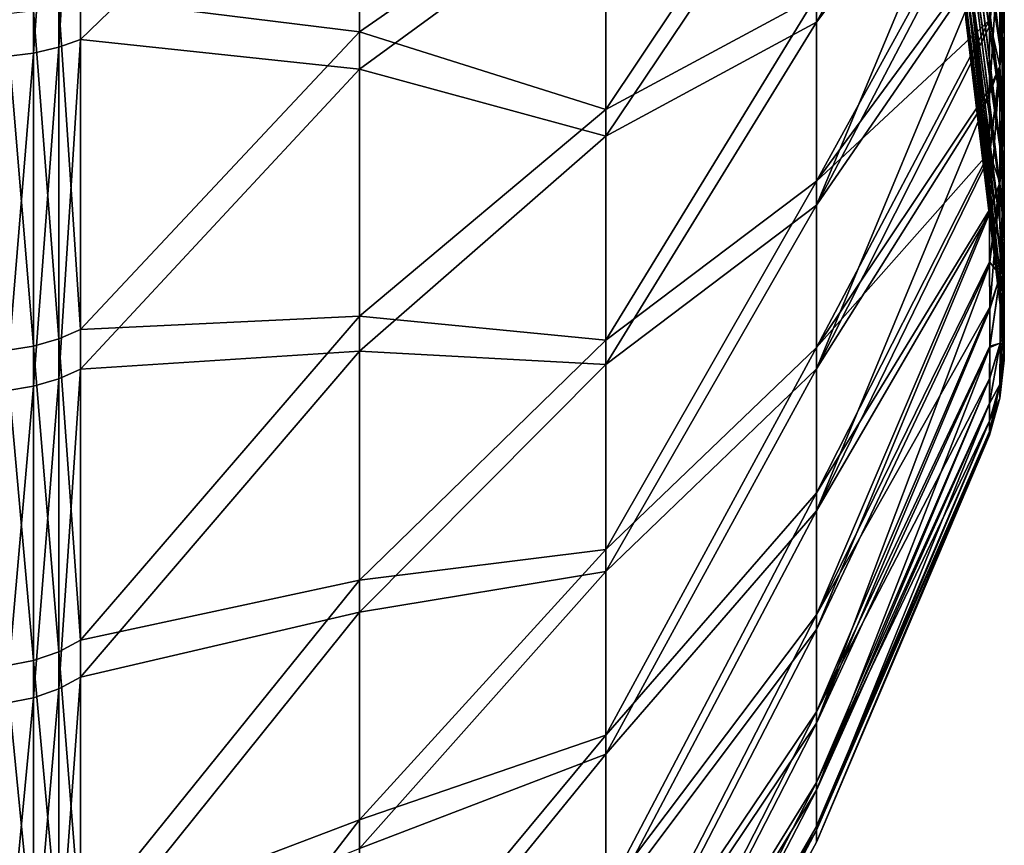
# Model space of a CAD drawing. Header units: metres. Extents: x 59 to 125, y -85 to 130.
# Tile 105 of 125: x 118 to 125, y 13 to 19. Entities that reach past the tile are written whole.
import ezdxf

# ---------------------------------------------------------------- set-up
doc = ezdxf.new("R2010")
doc.units = ezdxf.units.M
doc.layers.add('solid_20664500_510', color=7, linetype='CONTINUOUS')

msp = doc.modelspace()

# ---------------------------------------------------------------- linework, layer by layer
at = {"layer": 'solid_20664500_510'}
for points in [[(117.915222, 21.45368, 21.957718), (117.915222, 18.932709, 21.042337), (118.096909, 21.483824, 21.85664)], [(117.915222, 18.932709, 21.042337), (118.096909, 18.974457, 20.945473), (118.096909, 21.483824, 21.85664)], [(118.096909, 18.974457, 20.945473), (118.252136, 19.030119, 20.816315), (118.252136, 21.52401, 21.721863)], [(118.096909, 21.483824, 21.85664), (118.096909, 18.974457, 20.945473), (118.252136, 21.52401, 21.721863)], [(120.258636, 20.968868, 18.937181), (118.252136, 21.52401, 21.721863), (118.252136, 19.030119, 20.816315)], [(117.915222, 21.45368, 21.957718), (117.7155, 21.435047, 22.020189), (117.7155, 18.906902, 21.102201)], [(117.915222, 21.45368, 21.957718), (117.7155, 18.906902, 21.102201), (117.915222, 18.932709, 21.042337)], [(124.791428, 21.442408, 9.827243), (123.547028, 20.590811, 12.746708), (123.547028, 19.154472, 11.795391)], [(124.791206, 20.811449, 9.376321), (124.791428, 21.442408, 9.827243), (123.547028, 19.154472, 11.795391)], [(120.258636, 21.251402, -19.039698), (120.258636, 19.084944, -18.12665), (118.252136, 19.333666, -20.944508)], [(122.030922, 20.316319, -15.777663), (120.258636, 19.084944, -18.12665), (120.258636, 21.251402, -19.039698)], [(124.882355, 18.866692, 6.127274), (124.620293, 20.628019, 4.842286), (124.620331, 21.053755, 5.44154)], [(124.882027, 19.284567, 6.710007), (124.882355, 18.866692, 6.127274), (124.620331, 21.053755, 5.44154)], [(120.258636, 18.816235, 17.992002), (120.258636, 20.968868, 18.937181), (118.252136, 19.030119, 20.816315)], [(122.030922, 20.110817, 15.675919), (120.258636, 20.968868, 18.937181), (120.258636, 18.816235, 17.992002)], [(123.547028, 20.795473, -12.863492), (122.030922, 18.527739, -14.773283), (122.030922, 20.316319, -15.777663)], [(123.547028, 20.795473, -12.863492), (123.547028, 19.344114, -11.935253), (122.030922, 18.527739, -14.773283)], [(124.791206, 20.811449, 9.376321), (123.547028, 19.154472, 11.795391), (123.547028, 17.838911, 10.683019)], [(124.790977, 20.213547, 8.886869), (124.791206, 20.811449, 9.376321), (123.547028, 17.838911, 10.683019)], [(124.882721, 18.486271, 5.515581), (124.620255, 20.253563, 4.208156), (124.620293, 20.628019, 4.842286)], [(124.882706, 18.507406, -5.552109), (124.6203, 20.628002, -4.842299), (124.620255, 20.253544, -4.208167)], [(124.882355, 18.866692, 6.127274), (124.882721, 18.486271, 5.515581), (124.620293, 20.628019, 4.842286)], [(124.882332, 18.892992, -6.166523), (124.882019, 19.316475, -6.751431), (124.6203, 20.628002, -4.842299)], [(124.882706, 18.507406, -5.552109), (124.882332, 18.892992, -6.166523), (124.6203, 20.628002, -4.842299)], [(123.547028, 20.590811, 12.746708), (122.030922, 20.110817, 15.675919), (122.030922, 18.335514, 14.648252)], [(123.547028, 19.154472, 11.795391), (123.547028, 20.590811, 12.746708), (122.030922, 18.335514, 14.648252)], [(122.030922, 20.316319, -15.777663), (122.030922, 18.527739, -14.773283), (120.258636, 19.084944, -18.12665)], [(124.791031, 20.273733, -8.939057), (123.547028, 18.010942, -10.844048), (123.547028, 19.344114, -11.935253)], [(124.791031, 20.273733, -8.939057), (124.790878, 19.702997, -8.412584), (123.547028, 18.010942, -10.844048)], [(124.790848, 19.650909, 8.360992), (124.790977, 20.213547, 8.886869), (123.547028, 17.838911, 10.683019)], [(124.883064, 18.14502, 4.877347), (124.620216, 19.932125, 3.545036), (124.620255, 20.253563, 4.208156)], [(124.883049, 18.161449, -4.910606), (124.620255, 20.253544, -4.208167), (124.620216, 19.932106, -3.545044)], [(124.882721, 18.486271, 5.515581), (124.883064, 18.14502, 4.877347), (124.620255, 20.253563, 4.208156)], [(124.883049, 18.161449, -4.910606), (124.882706, 18.507406, -5.552109), (124.620255, 20.253544, -4.208167)], [(122.030922, 18.335514, 14.648252), (122.030922, 20.110817, 15.675919), (120.258636, 18.816235, 17.992002)], [(124.865364, 19.83321, 8.168056), (124.865601, 18.837553, 7.031898), (124.896049, 20.027437, 7.973703)], [(124.865372, 19.833561, -8.168387), (124.896057, 20.02783, -7.974117), (124.896278, 19.055988, -6.865233)], [(124.865601, 18.837553, 7.031898), (124.896271, 19.055708, 6.864849), (124.896049, 20.027437, 7.973703)], [(124.896049, 20.027437, 7.973703), (124.896271, 19.055708, 6.864849), (124.881844, 19.738342, 7.262298)], [(124.896278, 19.055988, -6.865233), (124.896057, 20.02783, -7.974117), (124.882019, 19.316475, -6.751431)], [(124.88327, 17.845058, 4.21565), (124.620193, 19.665134, 2.858997), (124.620216, 19.932125, 3.545036)], [(124.88327, 17.857273, -4.245103), (124.620216, 19.932106, -3.545044), (124.620193, 19.665115, -2.859003)], [(124.883064, 18.14502, 4.877347), (124.88327, 17.845058, 4.21565), (124.620216, 19.932125, 3.545036)], [(124.88327, 17.857273, -4.245103), (124.883049, 18.161449, -4.910606), (124.620216, 19.932106, -3.545044)], [(124.865364, 19.83321, 8.168056), (124.790848, 19.650909, 8.360992), (124.790871, 19.124975, 7.800396)], [(124.865364, 19.83321, 8.168056), (124.790871, 19.124975, 7.800396), (124.791069, 18.637112, 7.206635)], [(124.865372, 19.833561, -8.168387), (124.790878, 19.169632, -7.850865), (124.790878, 19.702997, -8.412584)], [(124.865608, 18.837805, -7.032212), (124.790878, 19.169632, -7.850865), (124.865372, 19.833561, -8.168387)], [(124.865364, 19.83321, 8.168056), (124.791069, 18.637112, 7.206635), (124.865601, 18.837553, 7.031898)], [(124.865608, 18.837805, -7.032212), (124.865372, 19.833561, -8.168387), (124.896278, 19.055988, -6.865233)], [(124.790878, 19.702997, -8.412584), (124.790878, 19.169632, -7.850865), (123.547028, 18.010942, -10.844048)], [(124.896271, 19.055708, 6.864849), (124.882027, 19.284567, 6.710007), (124.881844, 19.738342, 7.262298)], [(124.790848, 19.650909, 8.360992), (123.547028, 17.838911, 10.683019), (123.547028, 16.66209, 9.424779)], [(124.790871, 19.124975, 7.800396), (124.790848, 19.650909, 8.360992), (123.547028, 16.66209, 9.424779)], [(124.883102, 17.377138, 2.839267), (124.620178, 19.454079, 2.155773), (124.620193, 19.665134, 2.858997)], [(124.883293, 17.597126, -3.559972), (124.620193, 19.665115, -2.859003), (124.620186, 19.454062, -2.155777)], [(124.883286, 17.588572, 3.534801), (124.883102, 17.377138, 2.839267), (124.620193, 19.665134, 2.858997)], [(124.88327, 17.845058, 4.21565), (124.883286, 17.588572, 3.534801), (124.620193, 19.665134, 2.858997)], [(124.883293, 17.597126, -3.559972), (124.88327, 17.857273, -4.245103), (124.620193, 19.665115, -2.859003)], [(124.882759, 17.212172, 2.133569), (124.620201, 19.300737, 1.440797), (124.620178, 19.454079, 2.155773)], [(124.883102, 17.377138, 2.839267), (124.882759, 17.212172, 2.133569), (124.620178, 19.454079, 2.155773)], [(124.882774, 17.215256, -2.149119), (124.620186, 19.454062, -2.155777), (124.620201, 19.300718, -1.4408)], [(124.883118, 17.382633, -2.859774), (124.883293, 17.597126, -3.559972), (124.620186, 19.454062, -2.155777)], [(124.882774, 17.215256, -2.149119), (124.883118, 17.382633, -2.859774), (124.620186, 19.454062, -2.155777)], [(123.547028, 19.344114, -11.935253), (122.030922, 16.868576, -13.567057), (122.030922, 18.527739, -14.773283)], [(123.547028, 19.344114, -11.935253), (123.547028, 18.010942, -10.844048), (122.030922, 16.868576, -13.567057)], [(117.915222, 19.239603, -21.171944), (118.096909, 19.279907, -21.074469), (118.096909, 16.877039, -19.911127)], [(118.096909, 19.279907, -21.074469), (118.252136, 19.333666, -20.944508), (118.252136, 16.945616, -19.78834)], [(118.096909, 16.877039, -19.911127), (118.096909, 19.279907, -21.074469), (118.252136, 16.945616, -19.78834)], [(120.258636, 19.084944, -18.12665), (118.252136, 16.945616, -19.78834), (118.252136, 19.333666, -20.944508)], [(124.882362, 17.094307, 1.422518), (124.620255, 19.207125, 0.720116), (124.620201, 19.300737, 1.440797)], [(124.882759, 17.212172, 2.133569), (124.882362, 17.094307, 1.422518), (124.620201, 19.300737, 1.440797)], [(124.88237, 17.095659, -1.432937), (124.620201, 19.300718, -1.4408), (124.620255, 19.207108, -0.720117)], [(124.88237, 17.095659, -1.432937), (124.882774, 17.215256, -2.149119), (124.620201, 19.300718, -1.4408)], [(124.896278, 19.055988, -6.865233), (124.882019, 19.316475, -6.751431), (124.882332, 18.892992, -6.166523)], [(124.896271, 19.055708, 6.864849), (124.882355, 18.866692, 6.127274), (124.882027, 19.284567, 6.710007)], [(117.915222, 16.825621, -20.003223), (117.7155, 19.214703, -21.232189), (117.915222, 19.239603, -21.171944)], [(117.915222, 16.825621, -20.003223), (117.7155, 16.793848, -20.060146), (117.7155, 19.214703, -21.232189)], [(117.915222, 16.825621, -20.003223), (117.915222, 19.239603, -21.171944), (118.096909, 16.877039, -19.911127)], [(124.881889, 17.000349), (124.620262, 19.17588), (124.620255, 19.207125, 0.720116)], [(124.882042, 17.023598, 0.710167), (124.881889, 17.000349), (124.620255, 19.207125, 0.720116)], [(124.882362, 17.094307, 1.422518), (124.882042, 17.023598, 0.710167), (124.620255, 19.207125, 0.720116)], [(124.88205, 17.023909, -0.715371), (124.620255, 19.207108, -0.720117), (124.620262, 19.17588)], [(124.88205, 17.023909, -0.715371), (124.88237, 17.095659, -1.432937), (124.620255, 19.207108, -0.720117)], [(123.547028, 19.154472, 11.795391), (122.030922, 18.335514, 14.648252), (122.030922, 16.692253, 13.42045)], [(123.547028, 17.838911, 10.683019), (123.547028, 19.154472, 11.795391), (122.030922, 16.692253, 13.42045)], [(124.790878, 19.169632, -7.850865), (123.547028, 16.814165, -9.604775), (123.547028, 18.010942, -10.844048)], [(124.790878, 19.169632, -7.850865), (124.791069, 18.674511, -7.254971), (123.547028, 16.814165, -9.604775)], [(124.791069, 18.637112, 7.206635), (124.790871, 19.124975, 7.800396), (123.547028, 16.66209, 9.424779)], [(124.88205, 17.023909, -0.715371), (124.620262, 19.17588), (124.881889, 17.000349)], [(124.865608, 18.837805, -7.032212), (124.791069, 18.674511, -7.254971), (124.790878, 19.169632, -7.850865)], [(120.258636, 19.084944, -18.12665), (120.258636, 17.039242, -16.968071), (118.252136, 16.945616, -19.78834)], [(122.030922, 18.527739, -14.773283), (120.258636, 17.039242, -16.968071), (120.258636, 19.084944, -18.12665)], [(124.865601, 18.837553, 7.031898), (124.866386, 18.000006, 5.774619), (124.896271, 19.055708, 6.864849)], [(124.865608, 18.837805, -7.032212), (124.896278, 19.055988, -6.865233), (124.897018, 18.238346, -5.637913)], [(124.866386, 18.000006, 5.774619), (124.897011, 18.238163, 5.637579), (124.896271, 19.055708, 6.864849)], [(124.896278, 19.055988, -6.865233), (124.882332, 18.892992, -6.166523), (124.882706, 18.507406, -5.552109)], [(124.896271, 19.055708, 6.864849), (124.897011, 18.238163, 5.637579), (124.882355, 18.866692, 6.127274)], [(124.897018, 18.238346, -5.637913), (124.896278, 19.055988, -6.865233), (124.882706, 18.507406, -5.552109)], [(118.096909, 16.588755, 19.747322), (118.252136, 16.659126, 19.625553), (118.252136, 19.030119, 20.816315)], [(118.096909, 18.974457, 20.945473), (118.096909, 16.588755, 19.747322), (118.252136, 19.030119, 20.816315)], [(120.258636, 18.816235, 17.992002), (118.252136, 19.030119, 20.816315), (118.252136, 16.659126, 19.625553)], [(117.915222, 18.932709, 21.042337), (117.7155, 18.906902, 21.102201), (117.7155, 16.503347, 19.895082)], [(117.915222, 18.932709, 21.042337), (117.7155, 16.503347, 19.895082), (117.915222, 16.535973, 19.838644)], [(117.915222, 18.932709, 21.042337), (117.915222, 16.535973, 19.838644), (118.096909, 18.974457, 20.945473)], [(117.915222, 16.535973, 19.838644), (118.096909, 16.588755, 19.747322), (118.096909, 18.974457, 20.945473)], [(124.897011, 18.238163, 5.637579), (124.882721, 18.486271, 5.515581), (124.882355, 18.866692, 6.127274)], [(120.258636, 16.787998, 16.803116), (120.258636, 18.816235, 17.992002), (118.252136, 16.659126, 19.625553)], [(122.030922, 18.335514, 14.648252), (120.258636, 18.816235, 17.992002), (120.258636, 16.787998, 16.803116)], [(124.865608, 18.837805, -7.032212), (124.791412, 18.218864, -6.626247), (124.791069, 18.674511, -7.254971)], [(124.865601, 18.837553, 7.031898), (124.791069, 18.637112, 7.206635), (124.791428, 18.187994, 6.580362)], [(124.866394, 18.000172, -5.774896), (124.791412, 18.218864, -6.626247), (124.865608, 18.837805, -7.032212)], [(124.865601, 18.837553, 7.031898), (124.791428, 18.187994, 6.580362), (124.791832, 17.779278, 5.923464)], [(124.865601, 18.837553, 7.031898), (124.791832, 17.779278, 5.923464), (124.866386, 18.000006, 5.774619)], [(124.866394, 18.000172, -5.774896), (124.865608, 18.837805, -7.032212), (124.897018, 18.238346, -5.637913)], [(124.791069, 18.674511, -7.254971), (124.791412, 18.218864, -6.626247), (123.547028, 16.814165, -9.604775)], [(124.791069, 18.637112, 7.206635), (123.547028, 16.66209, 9.424779), (123.547028, 15.640081, 8.03785)], [(124.791428, 18.187994, 6.580362), (124.791069, 18.637112, 7.206635), (123.547028, 15.640081, 8.03785)], [(122.030922, 18.527739, -14.773283), (122.030922, 16.868576, -13.567057), (120.258636, 17.039242, -16.968071)], [(124.897018, 18.238346, -5.637913), (124.882706, 18.507406, -5.552109), (124.883049, 18.161449, -4.910606)], [(124.897011, 18.238163, 5.637579), (124.883064, 18.14502, 4.877347), (124.882721, 18.486271, 5.515581)], [(122.030922, 16.692253, 13.42045), (122.030922, 18.335514, 14.648252), (120.258636, 16.787998, 16.803116)], [(124.791412, 18.218864, -6.626247), (123.547028, 15.77012, -8.234359), (123.547028, 16.814165, -9.604775)], [(124.791412, 18.218864, -6.626247), (124.791832, 17.804163, -5.966223), (123.547028, 15.77012, -8.234359)], [(124.866394, 18.000172, -5.774896), (124.791832, 17.804163, -5.966223), (124.791412, 18.218864, -6.626247)], [(124.866386, 18.000006, 5.774619), (124.866989, 17.333281, 4.418963), (124.897011, 18.238163, 5.637579)], [(124.866394, 18.000172, -5.774896), (124.897018, 18.238346, -5.637913), (124.897591, 17.587286, -4.314186)], [(124.866989, 17.333281, 4.418963), (124.897583, 17.587181, 4.31392), (124.897011, 18.238163, 5.637579)], [(124.897018, 18.238346, -5.637913), (124.883049, 18.161449, -4.910606), (124.88327, 17.857273, -4.245103)], [(124.897011, 18.238163, 5.637579), (124.897583, 17.587181, 4.31392), (124.883064, 18.14502, 4.877347)], [(124.897591, 17.587286, -4.314186), (124.897018, 18.238346, -5.637913), (124.88327, 17.857273, -4.245103)], [(124.791832, 17.779278, 5.923464), (124.791428, 18.187994, 6.580362), (123.547028, 15.640081, 8.03785)], [(124.897583, 17.587181, 4.31392), (124.88327, 17.845058, 4.21565), (124.883064, 18.14502, 4.877347)], [(123.547028, 18.010942, -10.844048), (122.030922, 15.361502, -12.175466), (122.030922, 16.868576, -13.567057)], [(123.547028, 18.010942, -10.844048), (123.547028, 16.814165, -9.604775), (122.030922, 15.361502, -12.175466)], [(124.866394, 18.000172, -5.774896), (124.792213, 17.432226, -5.277174), (124.791832, 17.804163, -5.966223)], [(124.866386, 18.000006, 5.774619), (124.791832, 17.779278, 5.923464), (124.792213, 17.412918, 5.238343)], [(124.866997, 17.333376, -4.419186), (124.792213, 17.432226, -5.277174), (124.866394, 18.000172, -5.774896)], [(124.866386, 18.000006, 5.774619), (124.792213, 17.412918, 5.238343), (124.792442, 17.090933, 4.528147)], [(124.866386, 18.000006, 5.774619), (124.792442, 17.090933, 4.528147), (124.866989, 17.333281, 4.418963)], [(124.866997, 17.333376, -4.419186), (124.866394, 18.000172, -5.774896), (124.897591, 17.587286, -4.314186)], [(124.897591, 17.587286, -4.314186), (124.88327, 17.857273, -4.245103), (124.883293, 17.597126, -3.559972)], [(123.547028, 17.838911, 10.683019), (122.030922, 16.692253, 13.42045), (122.030922, 15.20349, 12.009286)], [(123.547028, 16.66209, 9.424779), (123.547028, 17.838911, 10.683019), (122.030922, 15.20349, 12.009286)], [(124.791832, 17.804163, -5.966223), (123.547028, 14.893064, -6.751508), (123.547028, 15.77012, -8.234359)], [(124.791832, 17.804163, -5.966223), (124.792213, 17.432226, -5.277174), (123.547028, 14.893064, -6.751508)], [(124.791832, 17.779278, 5.923464), (123.547028, 15.640081, 8.03785), (123.547028, 14.786837, 6.541173)], [(124.792213, 17.412918, 5.238343), (124.791832, 17.779278, 5.923464), (123.547028, 14.786837, 6.541173)], [(124.897583, 17.587181, 4.31392), (124.883286, 17.588572, 3.534801), (124.88327, 17.845058, 4.21565)], [(124.866989, 17.333281, 4.418963), (124.866806, 16.847122, 2.988576), (124.897583, 17.587181, 4.31392)], [(124.866806, 16.847122, 2.988576), (124.897408, 17.112448, 2.917164), (124.897583, 17.587181, 4.31392)], [(124.866997, 17.333376, -4.419186), (124.897591, 17.587286, -4.314186), (124.897415, 17.112497, -2.917349)], [(124.897408, 17.112448, 2.917164), (124.883102, 17.377138, 2.839267), (124.883286, 17.588572, 3.534801)], [(124.897591, 17.587286, -4.314186), (124.883293, 17.597126, -3.559972), (124.883118, 17.382633, -2.859774)], [(124.897415, 17.112497, -2.917349), (124.897591, 17.587286, -4.314186), (124.883118, 17.382633, -2.859774)], [(124.897583, 17.587181, 4.31392), (124.897408, 17.112448, 2.917164), (124.883286, 17.588572, 3.534801)], [(124.792213, 17.432226, -5.277174), (124.79245, 17.105368, -4.562731), (123.547028, 14.893064, -6.751508)], [(124.866997, 17.333376, -4.419186), (124.79245, 17.105368, -4.562731), (124.792213, 17.432226, -5.277174)], [(124.792213, 17.412918, 5.238343), (123.547028, 14.786837, 6.541173), (123.547028, 14.114006, 4.95518)], [(124.792442, 17.090933, 4.528147), (124.792213, 17.412918, 5.238343), (123.547028, 14.114006, 4.95518)], [(124.896629, 16.822437, 1.471032), (124.882759, 17.212172, 2.133569), (124.883102, 17.377138, 2.839267)], [(124.897415, 17.112497, -2.917349), (124.883118, 17.382633, -2.859774), (124.882774, 17.215256, -2.149119)], [(124.897408, 17.112448, 2.917164), (124.896629, 16.822437, 1.471032), (124.883102, 17.377138, 2.839267)], [(124.866989, 17.333281, 4.418963), (124.792442, 17.090933, 4.528147), (124.792458, 16.815666, 3.797579)], [(124.866997, 17.333376, -4.419186), (124.79248, 16.825817, -3.827172), (124.79245, 17.105368, -4.562731)], [(124.866989, 17.333281, 4.418963), (124.792458, 16.815666, 3.797579), (124.866806, 16.847122, 2.988576)], [(124.866806, 16.847166, -2.988732), (124.79248, 16.825817, -3.827172), (124.866997, 17.333376, -4.419186)], [(124.866806, 16.847166, -2.988732), (124.866997, 17.333376, -4.419186), (124.897415, 17.112497, -2.917349)], [(124.896629, 16.822437, 1.471032), (124.882362, 17.094307, 1.422518), (124.882759, 17.212172, 2.133569)], [(124.896637, 16.822451, -1.471128), (124.882774, 17.215256, -2.149119), (124.88237, 17.095659, -1.432937)], [(124.896637, 16.822451, -1.471128), (124.897415, 17.112497, -2.917349), (124.882774, 17.215256, -2.149119)], [(124.79245, 17.105368, -4.562731), (123.547028, 14.194972, -5.176471), (123.547028, 14.893064, -6.751508)], [(124.79245, 17.105368, -4.562731), (124.79248, 16.825817, -3.827172), (123.547028, 14.194972, -5.176471)], [(124.792458, 16.815666, 3.797579), (124.792442, 17.090933, 4.528147), (123.547028, 14.114006, 4.95518)], [(124.866806, 16.847122, 2.988576), (124.865982, 16.550085, 1.507339), (124.897408, 17.112448, 2.917164)], [(124.865982, 16.550085, 1.507339), (124.896629, 16.822437, 1.471032), (124.897408, 17.112448, 2.917164)], [(124.866806, 16.847166, -2.988732), (124.897415, 17.112497, -2.917349), (124.896637, 16.822451, -1.471128)], [(124.896118, 16.724493, -0.000001), (124.882042, 17.023598, 0.710167), (124.882362, 17.094307, 1.422518)], [(124.896637, 16.822451, -1.471128), (124.88237, 17.095659, -1.432937), (124.88205, 17.023909, -0.715371)], [(124.896629, 16.822437, 1.471032), (124.896118, 16.724493, -0.000001), (124.882362, 17.094307, 1.422518)], [(120.258636, 17.039242, -16.968071), (118.252136, 14.709026, -18.36104), (118.252136, 16.945616, -19.78834)], [(120.258636, 17.039242, -16.968071), (120.258636, 15.142007, -15.579657), (118.252136, 14.709026, -18.36104)], [(122.030922, 16.868576, -13.567057), (120.258636, 15.142007, -15.579657), (120.258636, 17.039242, -16.968071)], [(124.896637, 16.822451, -1.471128), (124.88205, 17.023909, -0.715371), (124.881889, 17.000349)], [(124.896118, 16.724493, -0.000001), (124.881889, 17.000349), (124.882042, 17.023598, 0.710167)], [(124.896637, 16.822451, -1.471128), (124.881889, 17.000349), (124.896118, 16.724493, -0.000001)], [(118.096909, 16.877039, -19.911127), (118.252136, 16.945616, -19.78834), (118.252136, 14.709026, -18.36104)], [(117.915222, 16.825621, -20.003223), (118.096909, 16.877039, -19.911127), (118.096909, 14.626571, -18.474974)], [(118.096909, 14.626571, -18.474974), (118.096909, 16.877039, -19.911127), (118.252136, 14.709026, -18.36104)], [(122.030922, 16.868576, -13.567057), (122.030922, 15.361502, -12.175466), (120.258636, 15.142007, -15.579657)], [(117.915222, 14.564742, -18.560431), (117.7155, 16.793848, -20.060146), (117.915222, 16.825621, -20.003223)], [(117.915222, 14.564742, -18.560431), (117.7155, 14.526535, -18.613251), (117.7155, 16.793848, -20.060146)], [(117.915222, 14.564742, -18.560431), (117.915222, 16.825621, -20.003223), (118.096909, 14.626571, -18.474974)], [(120.258636, 16.787998, 16.803116), (118.252136, 16.659126, 19.625553), (118.252136, 14.443522, 18.165894)], [(120.258636, 14.911631, 15.386626), (120.258636, 16.787998, 16.803116), (118.252136, 14.443522, 18.165894)], [(122.030922, 16.692253, 13.42045), (120.258636, 16.787998, 16.803116), (120.258636, 14.911631, 15.386626)], [(123.547028, 16.814165, -9.604775), (122.030922, 14.027104, -10.617523), (122.030922, 15.361502, -12.175466)], [(123.547028, 16.814165, -9.604775), (123.547028, 15.77012, -8.234359), (122.030922, 14.027104, -10.617523)], [(124.79248, 16.825817, -3.827172), (124.792282, 16.595381, -3.075185), (123.547028, 14.194972, -5.176471)], [(124.792458, 16.815666, 3.797579), (123.547028, 14.114006, 4.95518), (123.547028, 13.630777, 3.301528)], [(124.792259, 16.588858, 3.0511), (124.792458, 16.815666, 3.797579), (123.547028, 13.630777, 3.301528)], [(124.866806, 16.847122, 2.988576), (124.792259, 16.588858, 3.0511), (124.791885, 16.411745, 2.293464)], [(124.866806, 16.847122, 2.988576), (124.791885, 16.411745, 2.293464), (124.865982, 16.550085, 1.507339)], [(124.866806, 16.847166, -2.988732), (124.791901, 16.415462, -2.311869), (124.792282, 16.595381, -3.075185)], [(124.865982, 16.550095, -1.50742), (124.791901, 16.415462, -2.311869), (124.866806, 16.847166, -2.988732)], [(124.866806, 16.847122, 2.988576), (124.792458, 16.815666, 3.797579), (124.792259, 16.588858, 3.0511)], [(124.866806, 16.847166, -2.988732), (124.792282, 16.595381, -3.075185), (124.79248, 16.825817, -3.827172)], [(124.865982, 16.550085, 1.507339), (124.86544, 16.449734, -0.000001), (124.896629, 16.822437, 1.471032)], [(124.86544, 16.449734, -0.000001), (124.896118, 16.724493, -0.000001), (124.896629, 16.822437, 1.471032)], [(124.865982, 16.550095, -1.50742), (124.866806, 16.847166, -2.988732), (124.896637, 16.822451, -1.471128)], [(124.865982, 16.550095, -1.50742), (124.896637, 16.822451, -1.471128), (124.896118, 16.724493, -0.000001)], [(124.865982, 16.550095, -1.50742), (124.896118, 16.724493, -0.000001), (124.86544, 16.449734, -0.000001)], [(118.096909, 14.359403, 18.278605), (118.252136, 14.443522, 18.165894), (118.252136, 16.659126, 19.625553)], [(118.096909, 16.588755, 19.747322), (118.096909, 14.359403, 18.278605), (118.252136, 16.659126, 19.625553)], [(122.030922, 15.20349, 12.009286), (122.030922, 16.692253, 13.42045), (120.258636, 14.911631, 15.386626)], [(123.547028, 16.66209, 9.424779), (122.030922, 15.20349, 12.009286), (122.030922, 13.889565, 10.434041)], [(123.547028, 15.640081, 8.03785), (123.547028, 16.66209, 9.424779), (122.030922, 13.889565, 10.434041)], [(117.915222, 16.535973, 19.838644), (117.915222, 14.296309, 18.363131), (118.096909, 16.588755, 19.747322)], [(117.915222, 14.296309, 18.363131), (118.096909, 14.359403, 18.278605), (118.096909, 16.588755, 19.747322)], [(124.792282, 16.595381, -3.075185), (123.547028, 13.685377, -3.530753), (123.547028, 14.194972, -5.176471)], [(124.792282, 16.595381, -3.075185), (124.791901, 16.415462, -2.311869), (123.547028, 13.685377, -3.530753)], [(124.791885, 16.411745, 2.293464), (124.792259, 16.588858, 3.0511), (123.547028, 13.630777, 3.301528)], [(117.915222, 16.535973, 19.838644), (117.7155, 16.503347, 19.895082), (117.7155, 14.257313, 18.415371)], [(117.915222, 16.535973, 19.838644), (117.7155, 14.257313, 18.415371), (117.915222, 14.296309, 18.363131)], [(124.865982, 16.550085, 1.507339), (124.791084, 16.209541, 0.763822), (124.790924, 16.184383)], [(124.865982, 16.550085, 1.507339), (124.790924, 16.184383), (124.86544, 16.449734, -0.000001)], [(124.865982, 16.550085, 1.507339), (124.791435, 16.285213, 1.529624), (124.791084, 16.209541, 0.763822)], [(124.865982, 16.550085, 1.507339), (124.791885, 16.411745, 2.293464), (124.791435, 16.285213, 1.529624)], [(124.865982, 16.550095, -1.50742), (124.791458, 16.286913, -1.542124), (124.791901, 16.415462, -2.311869)], [(124.865982, 16.550095, -1.50742), (124.86544, 16.449734, -0.000001), (124.791458, 16.286913, -1.542124)], [(124.86544, 16.449734, -0.000001), (124.790924, 16.184383), (124.791092, 16.209974, -0.770183)], [(124.86544, 16.449734, -0.000001), (124.791092, 16.209974, -0.770183), (124.791458, 16.286913, -1.542124)], [(124.791901, 16.415462, -2.311869), (124.791458, 16.286913, -1.542124), (123.547028, 13.685377, -3.530753)], [(124.791885, 16.411745, 2.293464), (123.547028, 13.630777, 3.301528), (123.547028, 13.343749, 1.602797)], [(124.791435, 16.285213, 1.529624), (124.791885, 16.411745, 2.293464), (123.547028, 13.343749, 1.602797)], [(124.791458, 16.286913, -1.542124), (123.547028, 13.371237, -1.836826), (123.547028, 13.685377, -3.530753)], [(124.791458, 16.286913, -1.542124), (124.791092, 16.209974, -0.770183), (123.547028, 13.371237, -1.836826)], [(124.791084, 16.209541, 0.763822), (124.791435, 16.285213, 1.529624), (123.547028, 13.343749, 1.602797)], [(124.791092, 16.209974, -0.770183), (123.547028, 13.256841, -0.117819), (123.547028, 13.371237, -1.836826)], [(124.791092, 16.209974, -0.770183), (124.790924, 16.184383), (123.547028, 13.256841, -0.117819)], [(124.791084, 16.209541, 0.763822), (123.547028, 13.343749, 1.602797), (123.547028, 13.256841, -0.117819)], [(124.790924, 16.184383), (124.791084, 16.209541, 0.763822), (123.547028, 13.256841, -0.117819)], [(123.547028, 15.77012, -8.234359), (122.030922, 12.883617, -8.914515), (122.030922, 14.027104, -10.617523)], [(123.547028, 15.77012, -8.234359), (123.547028, 14.893064, -6.751508), (122.030922, 12.883617, -8.914515)], [(123.547028, 15.640081, 8.03785), (122.030922, 13.889565, 10.434041), (122.030922, 12.768427, 8.716237)], [(123.547028, 14.786837, 6.541173), (123.547028, 15.640081, 8.03785), (122.030922, 12.768427, 8.716237)], [(122.030922, 15.361502, -12.175466), (120.258636, 13.418938, -13.98021), (120.258636, 15.142007, -15.579657)], [(122.030922, 15.361502, -12.175466), (122.030922, 14.027104, -10.617523), (120.258636, 13.418938, -13.98021)], [(122.030922, 15.20349, 12.009286), (120.258636, 14.911631, 15.386626), (120.258636, 13.212548, 13.761721)], [(122.030922, 13.889565, 10.434041), (122.030922, 15.20349, 12.009286), (120.258636, 13.212548, 13.761721)], [(120.258636, 15.142007, -15.579657), (118.252136, 12.654543, -16.682169), (118.252136, 14.709026, -18.36104)], [(120.258636, 15.142007, -15.579657), (120.258636, 13.418938, -13.98021), (118.252136, 12.654543, -16.682169)], [(120.258636, 14.911631, 15.386626), (118.252136, 14.443522, 18.165894), (118.252136, 12.413661, 16.457333)], [(120.258636, 13.212548, 13.761721), (120.258636, 14.911631, 15.386626), (118.252136, 12.413661, 16.457333)], [(123.547028, 14.893064, -6.751508), (122.030922, 11.946663, -7.089709), (122.030922, 12.883617, -8.914515)], [(123.547028, 14.893064, -6.751508), (123.547028, 14.194972, -5.176471), (122.030922, 11.946663, -7.089709)], [(123.547028, 14.786837, 6.541173), (122.030922, 12.768427, 8.716237), (122.030922, 11.855396, 6.879344)], [(123.547028, 14.114006, 4.95518), (123.547028, 14.786837, 6.541173), (122.030922, 11.855396, 6.879344)], [(118.096909, 14.626571, -18.474974), (118.252136, 14.709026, -18.36104), (118.252136, 12.654543, -16.682169)], [(117.915222, 14.564742, -18.560431), (118.096909, 14.626571, -18.474974), (118.096909, 12.55934, -16.785685)], [(118.096909, 12.55934, -16.785685), (118.096909, 14.626571, -18.474974), (118.252136, 12.654543, -16.682169)], [(117.915222, 12.487947, -16.863331), (117.7155, 14.526535, -18.613251), (117.915222, 14.564742, -18.560431)], [(117.915222, 12.487947, -16.863331), (117.7155, 12.44383, -16.911325), (117.7155, 14.526535, -18.613251)], [(117.915222, 12.487947, -16.863331), (117.915222, 14.564742, -18.560431), (118.096909, 12.55934, -16.785685)], [(118.096909, 12.316947, 16.559443), (118.252136, 12.413661, 16.457333), (118.252136, 14.443522, 18.165894)], [(118.096909, 14.359403, 18.278605), (118.096909, 12.316947, 16.559443), (118.252136, 14.443522, 18.165894)], [(117.915222, 14.296309, 18.363131), (117.915222, 12.244409, 16.636017), (118.096909, 14.359403, 18.278605)], [(117.915222, 12.244409, 16.636017), (118.096909, 12.316947, 16.559443), (118.096909, 14.359403, 18.278605)], [(117.915222, 14.296309, 18.363131), (117.7155, 14.257313, 18.415371), (117.7155, 12.199574, 16.683342)], [(117.915222, 14.296309, 18.363131), (117.7155, 12.199574, 16.683342), (117.915222, 12.244409, 16.636017)], [(123.547028, 14.194972, -5.176471), (122.030922, 11.229043, -5.168037), (122.030922, 11.946663, -7.089709)], [(123.547028, 14.194972, -5.176471), (123.547028, 13.685377, -3.530753), (122.030922, 11.229043, -5.168037)], [(123.547028, 14.114006, 4.95518), (122.030922, 11.855396, 6.879344), (122.030922, 11.162947, 4.94846)], [(123.547028, 13.630777, 3.301528), (123.547028, 14.114006, 4.95518), (122.030922, 11.162947, 4.94846)], [(122.030922, 14.027104, -10.617523), (120.258636, 11.893373, -12.1914), (120.258636, 13.418938, -13.98021)], [(122.030922, 14.027104, -10.617523), (122.030922, 12.883617, -8.914515), (120.258636, 11.893373, -12.1914)], [(122.030922, 13.889565, 10.434041), (120.258636, 13.212548, 13.761721), (120.258636, 11.713767, 11.950409)], [(122.030922, 12.768427, 8.716237), (122.030922, 13.889565, 10.434041), (120.258636, 11.713767, 11.950409)], [(123.547028, 13.685377, -3.530753), (122.030922, 10.740562, -3.175755), (122.030922, 11.229043, -5.168037)], [(123.547028, 13.685377, -3.530753), (123.547028, 13.371237, -1.836826), (122.030922, 10.740562, -3.175755)], [(123.547028, 13.630777, 3.301528), (122.030922, 11.162947, 4.94846), (122.030922, 10.70054, 2.949965)], [(123.547028, 13.343749, 1.602797), (123.547028, 13.630777, 3.301528), (122.030922, 10.70054, 2.949965)], [(120.258636, 13.418938, -13.98021), (118.252136, 10.810315, -14.774726), (118.252136, 12.654543, -16.682169)], [(120.258636, 13.418938, -13.98021), (120.258636, 11.893373, -12.1914), (118.252136, 10.810315, -14.774726)], [(123.547028, 13.371237, -1.836826), (122.030922, 10.487895, -1.140083), (122.030922, 10.740562, -3.175755)], [(123.547028, 13.371237, -1.836826), (123.547028, 13.256841, -0.117819), (122.030922, 10.487895, -1.140083)], [(123.547028, 13.343749, 1.602797), (122.030922, 10.70054, 2.949965), (122.030922, 10.474493, 0.911165)], [(123.547028, 13.256841, -0.117819), (123.547028, 13.343749, 1.602797), (122.030922, 10.474493, 0.911165)], [(123.547028, 13.256841, -0.117819), (122.030922, 10.474493, 0.911165), (122.030922, 10.487895, -1.140083)]]:
    msp.add_3dface(points, dxfattribs=at)

doc.saveas('drawing.dxf')
